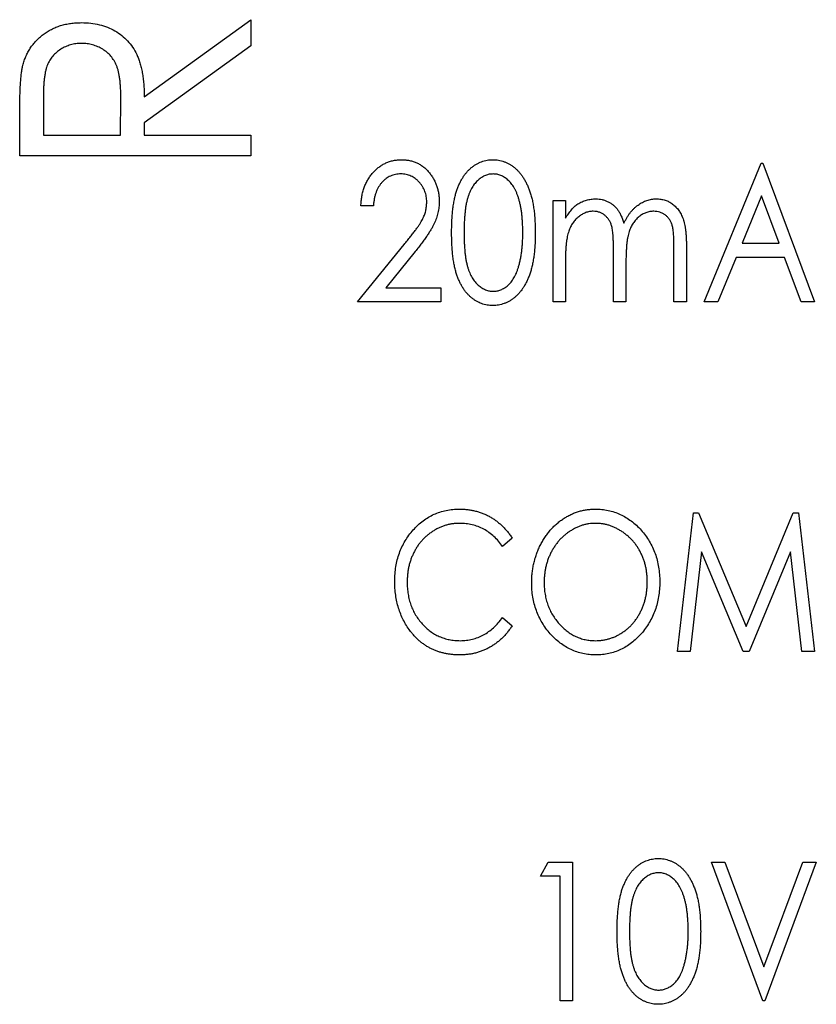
# Model space of a CAD drawing. Header units: millimetres. Extents: x 0 to 420, y 0 to 297.
# Tile 3 of 72: x 107.56 to 112.12, y 57.79 to 63.43. Entities that reach past the tile are written whole.
import ezdxf

# ---------------------------------------------------------------- set-up
doc = ezdxf.new("R2010")
doc.units = ezdxf.units.MM

msp = doc.modelspace()

# ---------------------------------------------------------------- linework, layer by layer
at = {"color": 7, "linetype": 'Continuous', "lineweight": 25}
for p, q in [((108.2708, 62.9882), (108.8814, 63.4289)), ((108.8814, 63.4289), (108.8814, 63.2789)), ((108.8814, 63.2789), (108.2708, 62.8385)), ((107.6942, 62.9871), (107.6942, 62.7674)), ((108.1351, 62.7674), (108.137, 62.9821)), ((107.5585, 62.6487), (107.5585, 62.8917)), ((108.2708, 62.8385), (108.2708, 62.7674)), ((107.6942, 62.7674), (108.1351, 62.7674)), ((108.2708, 62.7674), (108.8814, 62.7674)), ((108.8814, 62.7674), (108.8814, 62.6487)), ((108.8814, 62.6487), (107.5585, 62.6487)), ((111.4746, 61.8133), (111.8002, 62.607)), ((111.8002, 62.607), (111.8104, 62.607)), ((111.8104, 62.607), (112.1055, 61.8133)), ((110.6096, 62.3933), (110.6808, 62.3933)), ((110.6096, 61.8133), (110.6096, 62.3933)), ((110.6808, 62.3933), (110.6808, 62.2925)), ((111.8024, 62.4208), (111.691, 62.1491)), ((111.9034, 62.1491), (111.8024, 62.4208)), ((109.5818, 62.3628), (109.5106, 62.3628)), ((109.4902, 61.8133), (109.757, 62.1418)), ((111.3016, 61.8133), (111.3016, 62.1278)), ((111.3728, 62.1275), (111.3728, 61.8133)), ((111.691, 62.1491), (111.9034, 62.1491)), ((109.8216, 62.1017), (109.6533, 61.8947)), ((110.6808, 62.0573), (110.6808, 61.8133)), ((110.9556, 61.8133), (110.9556, 62.1082)), ((111.6574, 62.0677), (111.5531, 61.8133)), ((111.9338, 62.0677), (111.6574, 62.0677)), ((112.0282, 61.8133), (111.9338, 62.0677)), ((111.0268, 62.0389), (111.0268, 61.8133)), ((109.6533, 61.8947), (109.9685, 61.8947)), ((109.9685, 61.8947), (109.9685, 61.8133)), ((109.9685, 61.8133), (109.4902, 61.8133)), ((110.6808, 61.8133), (110.6096, 61.8133)), ((111.0268, 61.8133), (110.9556, 61.8133)), ((111.3728, 61.8133), (111.3016, 61.8133)), ((111.5531, 61.8133), (111.4746, 61.8133)), ((112.1055, 61.8133), (112.0282, 61.8133)), ((111.3219, 59.8133), (111.4132, 60.607)), ((111.4132, 60.607), (111.4421, 60.607)), ((111.4421, 60.607), (111.7137, 59.9557)), ((111.7137, 59.9557), (111.9842, 60.607)), ((111.9842, 60.607), (112.0141, 60.607)), ((112.0141, 60.607), (112.1055, 59.8133)), ((110.3755, 60.4614), (110.3207, 60.4137)), ((111.4593, 60.3831), (111.3938, 59.8133)), ((111.6969, 59.8133), (111.4593, 60.3831)), ((111.9681, 60.3831), (111.7315, 59.8133)), ((112.0338, 59.8133), (111.9681, 60.3831)), ((110.3207, 60.0066), (110.3755, 59.9594)), ((111.3938, 59.8133), (111.3219, 59.8133)), ((111.7315, 59.8133), (111.6969, 59.8133)), ((112.1055, 59.8133), (112.0338, 59.8133)), ((110.5384, 58.5256), (110.581, 58.607)), ((110.581, 58.607), (110.7215, 58.607)), ((110.7215, 58.607), (110.7215, 57.8133)), ((111.5153, 58.607), (111.5926, 58.607)), ((111.8104, 57.8133), (111.5153, 58.607)), ((111.5926, 58.607), (111.8155, 58.0073)), ((111.8155, 58.0073), (112.0384, 58.607)), ((112.1157, 58.607), (111.8206, 57.8133)), ((112.0384, 58.607), (112.1157, 58.607)), ((110.6503, 58.5256), (110.5384, 58.5256)), ((110.6503, 57.8133), (110.6503, 58.5256)), ((110.7215, 57.8133), (110.6503, 57.8133)), ((111.8206, 57.8133), (111.8104, 57.8133))]:
    msp.add_line(p, q, dxfattribs=at)
for points, knots in [([(107.5765, 63.1673), (107.5789, 63.1762), (107.5836, 63.1938), (107.5937, 63.2191), (107.6053, 63.2432), (107.6187, 63.2662), (107.6346, 63.2874), (107.6522, 63.3076), (107.6714, 63.3268), (107.693, 63.3441), (107.7157, 63.3602), (107.7402, 63.3738), (107.7656, 63.386), (107.7926, 63.3954), (107.8207, 63.4028), (107.8501, 63.4081), (107.8807, 63.4114), (107.9017, 63.4117), (107.9123, 63.4119)], [0, 0, 0, 0, 0.061387, 0.1214951, 0.1810892, 0.2400382, 0.2986442, 0.3579899, 0.4184412, 0.480043, 0.5418672, 0.6041732, 0.6666824, 0.7298994, 0.7945383, 0.8604552, 0.9292113, 1, 1, 1, 1]), ([(107.9123, 63.4119), (107.9299, 63.4114), (107.9642, 63.4104), (108.014, 63.4015), (108.0605, 63.3866), (108.1037, 63.366), (108.1424, 63.3396), (108.1767, 63.3083), (108.2055, 63.2715), (108.2252, 63.237), (108.2382, 63.2066), (108.2469, 63.1816), (108.2539, 63.1543), (108.2601, 63.1252), (108.2648, 63.0939), (108.2682, 63.0605), (108.2703, 63.0251), (108.2707, 63.0007), (108.2708, 62.9882)], [0, 0, 0, 0, 0.083484, 0.162613, 0.23918, 0.314494, 0.388385, 0.460717, 0.533791, 0.609022, 0.648239, 0.690365, 0.734562, 0.781635, 0.831635, 0.884694, 0.940506, 1, 1, 1, 1]), ([(107.912, 63.2932), (107.9014, 63.2928), (107.8803, 63.292), (107.8496, 63.2855), (107.8204, 63.2748), (107.7932, 63.2599), (107.7684, 63.2419), (107.7472, 63.2207), (107.7297, 63.1969), (107.7185, 63.1746), (107.7115, 63.1548), (107.7068, 63.1376), (107.7029, 63.118), (107.6998, 63.0962), (107.6971, 63.0722), (107.6953, 63.0458), (107.6942, 63.0172), (107.6942, 62.9974), (107.6942, 62.9871)], [0, 0, 0, 0, 0.074206, 0.146692, 0.218332, 0.29067, 0.362618, 0.431553, 0.499554, 0.567987, 0.604677, 0.646293, 0.69288, 0.744014, 0.799888, 0.86174, 0.928424, 1, 1, 1, 1]), ([(108.137, 62.9821), (108.137, 62.9922), (108.137, 63.0116), (108.1355, 63.0397), (108.1338, 63.0658), (108.1311, 63.0899), (108.1278, 63.1119), (108.1235, 63.1319), (108.1186, 63.1499), (108.1109, 63.171), (108.0989, 63.1947), (108.0809, 63.2202), (108.059, 63.242), (108.0336, 63.2603), (108.0058, 63.2751), (107.9758, 63.2854), (107.9444, 63.2921), (107.9229, 63.2928), (107.912, 63.2932)], [0, 0, 0, 0, 0.068884, 0.133004, 0.192369, 0.247684, 0.298447, 0.344783, 0.387444, 0.426058, 0.498477, 0.568226, 0.638295, 0.709239, 0.781676, 0.852765, 0.925523, 1, 1, 1, 1]), ([(107.5585, 62.8917), (107.5585, 62.908), (107.5586, 62.9392), (107.5593, 62.9839), (107.5611, 63.0245), (107.5626, 63.061), (107.5655, 63.0934), (107.5681, 63.1218), (107.5718, 63.146), (107.575, 63.1606), (107.5765, 63.1673)], [0, 0, 0, 0, 0.176242, 0.33814, 0.484799, 0.617149, 0.734395, 0.837422, 0.92561, 1, 1, 1, 1]), ([(109.5106, 62.3628), (109.511, 62.3722), (109.5119, 62.3908), (109.5156, 62.4178), (109.5211, 62.4436), (109.5287, 62.4682), (109.5385, 62.4914), (109.5501, 62.5133), (109.5637, 62.534), (109.5792, 62.5531), (109.5961, 62.5705), (109.6141, 62.5858), (109.6333, 62.5985), (109.6533, 62.6092), (109.6744, 62.6172), (109.6964, 62.6232), (109.7194, 62.6268), (109.7351, 62.6272), (109.743, 62.6274)], [0, 0, 0, 0, 0.0723343, 0.1419143, 0.2087409, 0.2741669, 0.3379711, 0.4012926, 0.463952, 0.527107, 0.5893489, 0.6492266, 0.7077229, 0.765056, 0.8224522, 0.88001, 0.939094, 1, 1, 1, 1]), ([(109.743, 62.6274), (109.7509, 62.6272), (109.7662, 62.6268), (109.7887, 62.6233), (109.8099, 62.6177), (109.8302, 62.6101), (109.8492, 62.6), (109.867, 62.5877), (109.8839, 62.5733), (109.8991, 62.5566), (109.913, 62.5386), (109.9252, 62.5197), (109.9354, 62.4999), (109.9437, 62.4792), (109.9502, 62.4578), (109.9551, 62.4357), (109.9577, 62.4127), (109.9581, 62.3971), (109.9583, 62.3892)], [0, 0, 0, 0, 0.065729, 0.12853, 0.18954, 0.249355, 0.309087, 0.369381, 0.430731, 0.494145, 0.558032, 0.62067, 0.682574, 0.744275, 0.80644, 0.869523, 0.933847, 1, 1, 1, 1]), ([(110.0295, 62.2098), (110.0296, 62.2225), (110.0298, 62.2473), (110.0313, 62.2833), (110.0333, 62.3171), (110.0368, 62.3486), (110.0408, 62.3779), (110.0461, 62.4049), (110.052, 62.4298), (110.0591, 62.4526), (110.0669, 62.4736), (110.0755, 62.4931), (110.0849, 62.5114), (110.095, 62.5283), (110.1059, 62.5441), (110.1176, 62.5584), (110.1302, 62.5713), (110.1433, 62.5831), (110.1572, 62.5934), (110.1713, 62.6025), (110.1858, 62.6103), (110.2009, 62.6164), (110.2163, 62.6214), (110.2322, 62.6249), (110.2484, 62.627), (110.2594, 62.6273), (110.2649, 62.6274)], [0, 0, 0, 0, 0.071375, 0.138635, 0.202113, 0.261323, 0.316583, 0.368081, 0.415828, 0.460035, 0.501627, 0.541574, 0.579746, 0.616822, 0.652294, 0.686942, 0.720382, 0.75345, 0.785745, 0.817173, 0.847768, 0.878032, 0.908314, 0.938473, 0.96905, 1, 1, 1, 1]), ([(110.2649, 62.6274), (110.2705, 62.6273), (110.2816, 62.6271), (110.2981, 62.6249), (110.3142, 62.6214), (110.3299, 62.6164), (110.3452, 62.6103), (110.36, 62.6025), (110.3745, 62.5935), (110.3885, 62.5829), (110.4021, 62.5712), (110.4148, 62.5578), (110.4267, 62.5431), (110.4381, 62.5271), (110.4487, 62.5096), (110.4586, 62.4908), (110.4676, 62.4705), (110.4761, 62.4488), (110.4836, 62.4255), (110.49, 62.4003), (110.4956, 62.3733), (110.4999, 62.3442), (110.5038, 62.3134), (110.5059, 62.2805), (110.5076, 62.2458), (110.5078, 62.222), (110.5078, 62.2098)], [0, 0, 0, 0, 0.031342, 0.062016, 0.092558, 0.122928, 0.153544, 0.184467, 0.216194, 0.248695, 0.281994, 0.316268, 0.351339, 0.387576, 0.425632, 0.465016, 0.506147, 0.549274, 0.594592, 0.642822, 0.694105, 0.748513, 0.806235, 0.867557, 0.932037, 1, 1, 1, 1]), ([(109.7395, 62.546), (109.7342, 62.5458), (109.7238, 62.5455), (109.7084, 62.5432), (109.6937, 62.5394), (109.6797, 62.5341), (109.6663, 62.5275), (109.6538, 62.519), (109.6419, 62.5092), (109.6308, 62.4979), (109.6206, 62.4853), (109.6115, 62.4714), (109.6036, 62.4562), (109.5967, 62.4399), (109.5911, 62.4224), (109.587, 62.4035), (109.5835, 62.3836), (109.5824, 62.3698), (109.5818, 62.3628)], [0, 0, 0, 0, 0.059225, 0.116611, 0.172851, 0.228444, 0.283468, 0.338919, 0.396478, 0.455455, 0.515594, 0.577117, 0.640619, 0.706096, 0.774376, 0.845979, 0.920954, 1, 1, 1, 1]), ([(109.8871, 62.385), (109.887, 62.3905), (109.8868, 62.4011), (109.8846, 62.4168), (109.8813, 62.4318), (109.8767, 62.4464), (109.8706, 62.4603), (109.8632, 62.4737), (109.8544, 62.4864), (109.8445, 62.4985), (109.8336, 62.5096), (109.822, 62.5194), (109.8097, 62.5275), (109.7968, 62.5343), (109.7833, 62.5396), (109.7692, 62.5432), (109.7546, 62.5455), (109.7446, 62.5458), (109.7395, 62.546)], [0, 0, 0, 0, 0.066868, 0.131628, 0.194722, 0.257287, 0.320078, 0.382241, 0.445837, 0.511009, 0.575396, 0.637713, 0.698214, 0.757403, 0.817133, 0.876715, 0.937028, 1, 1, 1, 1]), ([(110.2671, 62.546), (110.2596, 62.5455), (110.2447, 62.5446), (110.2226, 62.5379), (110.2014, 62.5267), (110.1849, 62.5141), (110.1721, 62.5023), (110.163, 62.4921), (110.1546, 62.4808), (110.1468, 62.4684), (110.1395, 62.4552), (110.1328, 62.4409), (110.1268, 62.4256), (110.1214, 62.409), (110.1163, 62.391), (110.1124, 62.3711), (110.1086, 62.3493), (110.1059, 62.3253), (110.1034, 62.2994), (110.1019, 62.2714), (110.1009, 62.2415), (110.1008, 62.2208), (110.1008, 62.2101)], [0, 0, 0, 0, 0.053929, 0.108266, 0.165356, 0.226147, 0.258147, 0.290997, 0.324957, 0.35994, 0.396313, 0.434381, 0.473956, 0.515531, 0.560074, 0.609012, 0.662258, 0.720546, 0.783287, 0.850474, 0.922953, 1, 1, 1, 1]), ([(110.4366, 62.2101), (110.4366, 62.2197), (110.4365, 62.2383), (110.4353, 62.2657), (110.4336, 62.2916), (110.431, 62.3163), (110.4282, 62.3397), (110.4241, 62.3616), (110.4195, 62.3823), (110.4143, 62.4018), (110.4085, 62.4199), (110.4018, 62.4367), (110.3949, 62.4523), (110.3873, 62.4666), (110.3792, 62.4797), (110.3706, 62.4916), (110.3614, 62.5021), (110.3486, 62.5141), (110.332, 62.5266), (110.3111, 62.5379), (110.2892, 62.5446), (110.2745, 62.5455), (110.2671, 62.546)], [0, 0, 0, 0, 0.069054, 0.135089, 0.19776, 0.257535, 0.314395, 0.368195, 0.41929, 0.467772, 0.513749, 0.55699, 0.598199, 0.637327, 0.674371, 0.709512, 0.743218, 0.775507, 0.836348, 0.893145, 0.94679, 1, 1, 1, 1]), ([(110.7506, 62.3741), (110.7588, 62.3786), (110.775, 62.3875), (110.8009, 62.3967), (110.8275, 62.4023), (110.8455, 62.4031), (110.8545, 62.4035)], [0, 0, 0, 0, 0.257278, 0.506496, 0.753263, 1, 1, 1, 1]), ([(110.8545, 62.4035), (110.8605, 62.4033), (110.8725, 62.4028), (110.8904, 62.3997), (110.9077, 62.3944), (110.9244, 62.3871), (110.94, 62.3781), (110.9545, 62.3678), (110.9673, 62.3558), (110.9788, 62.3424), (110.989, 62.3267), (110.9983, 62.3083), (111.0071, 62.287), (111.012, 62.2716), (111.0146, 62.2634)], [0, 0, 0, 0, 0.078873, 0.156641, 0.235287, 0.31445, 0.393338, 0.470003, 0.545259, 0.620686, 0.699982, 0.789239, 0.888628, 1, 1, 1, 1]), ([(111.0146, 62.2634), (111.0173, 62.269), (111.0227, 62.28), (111.0317, 62.2956), (111.041, 62.3102), (111.0509, 62.3238), (111.0614, 62.3364), (111.0724, 62.3479), (111.0838, 62.3584), (111.0996, 62.3708), (111.1201, 62.3837), (111.1461, 62.3952), (111.1732, 62.4022), (111.1917, 62.4031), (111.2009, 62.4035)], [0, 0, 0, 0, 0.075903, 0.148742, 0.219272, 0.287167, 0.353598, 0.417954, 0.480985, 0.542566, 0.661454, 0.775597, 0.88735, 1, 1, 1, 1]), ([(111.2009, 62.4035), (111.2094, 62.4031), (111.2262, 62.4024), (111.2505, 62.3967), (111.2732, 62.387), (111.2941, 62.3737), (111.313, 62.3571), (111.3293, 62.3373), (111.3431, 62.3146), (111.3522, 62.2933), (111.3584, 62.2744), (111.362, 62.2583), (111.3655, 62.2406), (111.368, 62.2213), (111.3704, 62.2002), (111.3716, 62.1775), (111.3727, 62.153), (111.3728, 62.1362), (111.3728, 62.1275)], [0, 0, 0, 0, 0.069452, 0.136546, 0.202875, 0.270002, 0.338086, 0.407252, 0.478742, 0.554734, 0.595663, 0.640599, 0.689499, 0.742817, 0.800275, 0.862296, 0.929006, 1, 1, 1, 1]), ([(109.757, 62.1418), (109.7635, 62.1496), (109.776, 62.1647), (109.7936, 62.1866), (109.8095, 62.207), (109.8238, 62.2256), (109.8359, 62.2431), (109.8468, 62.2586), (109.8555, 62.2727), (109.8648, 62.2893), (109.8738, 62.3095), (109.8815, 62.3341), (109.8861, 62.3594), (109.8868, 62.3764), (109.8871, 62.385)], [0, 0, 0, 0, 0.108135, 0.207982, 0.299558, 0.382886, 0.458125, 0.525054, 0.584039, 0.63502, 0.72764, 0.818582, 0.908493, 1, 1, 1, 1]), ([(109.9583, 62.3892), (109.958, 62.378), (109.9573, 62.356), (109.9519, 62.3235), (109.9431, 62.2921), (109.9328, 62.2666), (109.9223, 62.246), (109.9128, 62.2293), (109.9016, 62.2113), (109.8888, 62.1918), (109.8744, 62.1711), (109.8582, 62.1491), (109.8407, 62.1257), (109.8281, 62.1099), (109.8216, 62.1017)], [0, 0, 0, 0, 0.10279, 0.203321, 0.302827, 0.403038, 0.456158, 0.515696, 0.580671, 0.651983, 0.729951, 0.813542, 0.903581, 1, 1, 1, 1]), ([(110.6808, 62.2925), (110.6864, 62.3013), (110.697, 62.318), (110.7144, 62.3404), (110.7318, 62.3593), (110.7446, 62.3693), (110.7506, 62.3741)], [0, 0, 0, 0, 0.2891, 0.550318, 0.785674, 1, 1, 1, 1]), ([(110.8392, 62.3323), (110.8319, 62.3319), (110.8173, 62.3312), (110.796, 62.3249), (110.7754, 62.3151), (110.7559, 62.3015), (110.7378, 62.2848), (110.7224, 62.2649), (110.7092, 62.2426), (110.7005, 62.2218), (110.6949, 62.2034), (110.691, 62.1877), (110.688, 62.1702), (110.6852, 62.151), (110.6832, 62.13), (110.6818, 62.1074), (110.681, 62.0829), (110.6809, 62.0661), (110.6808, 62.0573)], [0, 0, 0, 0, 0.061674, 0.123151, 0.186738, 0.253788, 0.323597, 0.393846, 0.46622, 0.542595, 0.583875, 0.629123, 0.679261, 0.734057, 0.793093, 0.857349, 0.926, 1, 1, 1, 1]), ([(110.9556, 62.1082), (110.9556, 62.1165), (110.9555, 62.1325), (110.9551, 62.1555), (110.9541, 62.1764), (110.9528, 62.1952), (110.9515, 62.2118), (110.9496, 62.2264), (110.9472, 62.2389), (110.944, 62.2527), (110.9383, 62.2676), (110.9295, 62.2837), (110.9186, 62.2979), (110.9056, 62.31), (110.891, 62.3199), (110.8749, 62.3272), (110.8574, 62.3314), (110.8454, 62.332), (110.8392, 62.3323)], [0, 0, 0, 0, 0.087223, 0.167794, 0.240647, 0.306352, 0.364898, 0.415891, 0.460563, 0.497752, 0.564204, 0.627607, 0.68939, 0.751096, 0.812729, 0.87365, 0.935363, 1, 1, 1, 1]), ([(111.1855, 62.3323), (111.1779, 62.3319), (111.1628, 62.3313), (111.1408, 62.3248), (111.1197, 62.3149), (111.1002, 62.3007), (111.0823, 62.2837), (111.0669, 62.2635), (111.0542, 62.2407), (111.0456, 62.2197), (111.0402, 62.2008), (111.0365, 62.1842), (111.0336, 62.1654), (111.031, 62.1444), (111.0292, 62.1212), (111.0278, 62.0957), (111.027, 62.068), (111.0269, 62.0489), (111.0268, 62.0389)], [0, 0, 0, 0, 0.06065, 0.121158, 0.182456, 0.247169, 0.313694, 0.380773, 0.450139, 0.52269, 0.56256, 0.607892, 0.658759, 0.715349, 0.777696, 0.845899, 0.919983, 1, 1, 1, 1]), ([(111.3016, 62.1278), (111.3016, 62.1352), (111.3015, 62.1495), (111.3011, 62.1699), (111.3001, 62.1886), (111.2989, 62.2054), (111.2973, 62.2204), (111.2954, 62.2336), (111.2933, 62.2451), (111.2897, 62.2577), (111.2841, 62.2717), (111.2754, 62.2868), (111.2643, 62.3), (111.2516, 62.3115), (111.2371, 62.3207), (111.2211, 62.3275), (111.2037, 62.3316), (111.1917, 62.332), (111.1855, 62.3323)], [0, 0, 0, 0, 0.083117, 0.159723, 0.229275, 0.292384, 0.348505, 0.398293, 0.441839, 0.478862, 0.545449, 0.610106, 0.673349, 0.737246, 0.801312, 0.865156, 0.930969, 1, 1, 1, 1]), ([(110.2649, 61.7929), (110.2594, 61.793), (110.2484, 61.7932), (110.2322, 61.7954), (110.2164, 61.7989), (110.201, 61.8037), (110.186, 61.8097), (110.1715, 61.8175), (110.1573, 61.8263), (110.1436, 61.8365), (110.1306, 61.8482), (110.1181, 61.8611), (110.1065, 61.8755), (110.0956, 61.8912), (110.0853, 61.9082), (110.0759, 61.9265), (110.0674, 61.9463), (110.0594, 61.9674), (110.0521, 61.9903), (110.0463, 62.0153), (110.041, 62.0425), (110.0367, 62.0718), (110.0336, 62.1033), (110.0312, 62.1369), (110.0298, 62.1727), (110.0296, 62.1972), (110.0295, 62.2098)], [0, 0, 0, 0, 0.030984, 0.061594, 0.091786, 0.121728, 0.151911, 0.18254, 0.213843, 0.245757, 0.27844, 0.311916, 0.346414, 0.382339, 0.4192, 0.457678, 0.497942, 0.539962, 0.584591, 0.63268, 0.684525, 0.739888, 0.798837, 0.862106, 0.929142, 1, 1, 1, 1]), ([(110.1008, 62.2101), (110.1008, 62.1995), (110.101, 62.179), (110.1019, 62.1491), (110.1035, 62.1212), (110.1056, 62.0953), (110.1087, 62.0714), (110.112, 62.0495), (110.1164, 62.0296), (110.1212, 62.0116), (110.1266, 61.9951), (110.1327, 61.9797), (110.1393, 61.9654), (110.1467, 61.9521), (110.1546, 61.9399), (110.163, 61.9285), (110.1723, 61.9183), (110.185, 61.9062), (110.2016, 61.8937), (110.2228, 61.8826), (110.2447, 61.8757), (110.2597, 61.8748), (110.2671, 61.8743)], [0, 0, 0, 0, 0.076691, 0.148814, 0.216408, 0.278756, 0.336731, 0.390314, 0.439349, 0.483807, 0.525397, 0.564986, 0.603068, 0.639454, 0.674658, 0.70863, 0.741748, 0.774023, 0.835373, 0.891967, 0.946433, 1, 1, 1, 1]), ([(110.5078, 62.2098), (110.5077, 62.1977), (110.5076, 62.174), (110.5062, 62.1395), (110.5036, 62.1068), (110.5002, 62.076), (110.4957, 62.0472), (110.4903, 62.0203), (110.4841, 61.9951), (110.4765, 61.972), (110.4683, 61.9504), (110.4592, 61.9303), (110.4493, 61.9115), (110.4389, 61.894), (110.4276, 61.8778), (110.4154, 61.8631), (110.4025, 61.8498), (110.389, 61.8378), (110.3748, 61.8274), (110.3604, 61.818), (110.3453, 61.8104), (110.33, 61.804), (110.3142, 61.799), (110.2981, 61.7956), (110.2816, 61.7932), (110.2705, 61.793), (110.2649, 61.7929)], [0, 0, 0, 0, 0.067741, 0.131983, 0.193098, 0.250555, 0.30473, 0.35572, 0.403928, 0.449015, 0.491806, 0.532711, 0.572139, 0.610083, 0.646601, 0.681897, 0.716413, 0.749943, 0.782717, 0.814636, 0.845856, 0.876618, 0.907303, 0.937878, 0.968624, 1, 1, 1, 1]), ([(110.4112, 62.0106), (110.4132, 62.0177), (110.4173, 62.0321), (110.4226, 62.0544), (110.4267, 62.0778), (110.4305, 62.1022), (110.433, 62.1276), (110.4352, 62.1542), (110.4362, 62.1818), (110.4365, 62.2006), (110.4366, 62.2101)], [0, 0, 0, 0, 0.109495, 0.222787, 0.340509, 0.462373, 0.589106, 0.721042, 0.858203, 1, 1, 1, 1]), ([(110.2671, 61.8743), (110.2746, 61.8747), (110.2895, 61.8754), (110.3113, 61.8825), (110.3325, 61.893), (110.3489, 61.9055), (110.3614, 61.9173), (110.3704, 61.9274), (110.3786, 61.9387), (110.3863, 61.9511), (110.3935, 61.9644), (110.4001, 61.9787), (110.406, 61.9943), (110.4094, 62.0051), (110.4112, 62.0106)], [0, 0, 0, 0, 0.104986, 0.210336, 0.319866, 0.437246, 0.499041, 0.561981, 0.627694, 0.695445, 0.765943, 0.84078, 0.9183, 1, 1, 1, 1]), ([(109.7039, 60.2148), (109.7042, 60.229), (109.7047, 60.2571), (109.71, 60.2982), (109.7182, 60.3377), (109.7296, 60.3754), (109.7447, 60.4114), (109.763, 60.4456), (109.7846, 60.4781), (109.8093, 60.5085), (109.8362, 60.5365), (109.8653, 60.5608), (109.8962, 60.5812), (109.9286, 60.5983), (109.9627, 60.6114), (109.9986, 60.6206), (110.0361, 60.6263), (110.0617, 60.627), (110.0747, 60.6274)], [0, 0, 0, 0, 0.069136, 0.135907, 0.200736, 0.264107, 0.326735, 0.389357, 0.451971, 0.515707, 0.578732, 0.639634, 0.699114, 0.757931, 0.81655, 0.875978, 0.937, 1, 1, 1, 1]), ([(110.0747, 60.6274), (110.0826, 60.6273), (110.0983, 60.627), (110.1215, 60.6249), (110.1442, 60.6214), (110.1662, 60.6166), (110.1878, 60.6107), (110.2086, 60.6029), (110.2289, 60.594), (110.2486, 60.5839), (110.2675, 60.5724), (110.2857, 60.5599), (110.3028, 60.5461), (110.3194, 60.5315), (110.3347, 60.5155), (110.3493, 60.4986), (110.3629, 60.4805), (110.3713, 60.4678), (110.3755, 60.4614)], [0, 0, 0, 0, 0.065948, 0.1308, 0.194377, 0.257292, 0.319343, 0.381072, 0.442482, 0.504222, 0.56576, 0.627125, 0.688208, 0.749312, 0.810951, 0.872762, 0.935943, 1, 1, 1, 1]), ([(110.4875, 60.2066), (110.4876, 60.2161), (110.488, 60.2348), (110.4902, 60.2627), (110.4941, 60.2901), (110.4993, 60.317), (110.5061, 60.3433), (110.5146, 60.3691), (110.5244, 60.3944), (110.5357, 60.419), (110.5484, 60.4427), (110.562, 60.4653), (110.577, 60.4863), (110.5929, 60.5062), (110.6102, 60.5246), (110.6283, 60.5419), (110.6477, 60.5578), (110.6681, 60.5722), (110.6891, 60.5852), (110.7107, 60.5964), (110.7328, 60.606), (110.7553, 60.6138), (110.7781, 60.6199), (110.8015, 60.6241), (110.8253, 60.627), (110.8413, 60.6272), (110.8494, 60.6274)], [0, 0, 0, 0, 0.045922, 0.091196, 0.135982, 0.180387, 0.22436, 0.268316, 0.312327, 0.356293, 0.400133, 0.442725, 0.484725, 0.525806, 0.566679, 0.607176, 0.647857, 0.688358, 0.728651, 0.767868, 0.806911, 0.845405, 0.883563, 0.922106, 0.96078, 1, 1, 1, 1]), ([(110.8494, 60.6274), (110.8623, 60.627), (110.8877, 60.6263), (110.925, 60.6207), (110.9606, 60.611), (110.9948, 60.598), (111.0271, 60.5807), (111.058, 60.56), (111.0871, 60.5352), (111.1143, 60.5072), (111.1391, 60.4764), (111.161, 60.4436), (111.1792, 60.409), (111.1943, 60.3727), (111.2059, 60.3346), (111.2141, 60.2947), (111.2194, 60.2532), (111.2199, 60.2248), (111.2202, 60.2105)], [0, 0, 0, 0, 0.062177, 0.122392, 0.181409, 0.239738, 0.298383, 0.357852, 0.418781, 0.482217, 0.546197, 0.609068, 0.671831, 0.734621, 0.798486, 0.863494, 0.930695, 1, 1, 1, 1]), ([(110.0749, 60.546), (110.0681, 60.5459), (110.0546, 60.5457), (110.0345, 60.5433), (110.0148, 60.5399), (109.9955, 60.5349), (109.9766, 60.5284), (109.958, 60.5209), (109.9399, 60.5116), (109.9222, 60.5011), (109.9053, 60.4894), (109.8892, 60.4767), (109.874, 60.463), (109.86, 60.4482), (109.8468, 60.4327), (109.8346, 60.4161), (109.8238, 60.3984), (109.8135, 60.38), (109.8045, 60.3608), (109.7968, 60.3409), (109.7899, 60.3204), (109.7847, 60.2993), (109.7803, 60.2777), (109.7773, 60.2554), (109.7755, 60.2326), (109.7753, 60.2171), (109.7751, 60.2093)], [0, 0, 0, 0, 0.040539, 0.08067, 0.120535, 0.160075, 0.199516, 0.239549, 0.280038, 0.320917, 0.3621, 0.402886, 0.443451, 0.483751, 0.524405, 0.56518, 0.606553, 0.648491, 0.690831, 0.733332, 0.775976, 0.819431, 0.863323, 0.907733, 0.953449, 1, 1, 1, 1]), ([(110.3207, 60.4137), (110.3131, 60.424), (110.2981, 60.4444), (110.2722, 60.4713), (110.2438, 60.494), (110.2134, 60.5129), (110.1811, 60.5277), (110.147, 60.5382), (110.1115, 60.5449), (110.0872, 60.5456), (110.0749, 60.546)], [0, 0, 0, 0, 0.132496, 0.260052, 0.384077, 0.506319, 0.628358, 0.749712, 0.873001, 1, 1, 1, 1]), ([(110.8524, 60.546), (110.846, 60.5459), (110.8332, 60.5457), (110.8142, 60.5433), (110.7955, 60.5398), (110.7769, 60.535), (110.7587, 60.5283), (110.7407, 60.5205), (110.723, 60.5112), (110.7057, 60.5006), (110.6888, 60.4889), (110.6729, 60.476), (110.6579, 60.4622), (110.6439, 60.4473), (110.6309, 60.4316), (110.6187, 60.4148), (110.6076, 60.397), (110.5975, 60.3783), (110.5884, 60.3588), (110.5804, 60.3388), (110.5738, 60.3181), (110.5682, 60.297), (110.5639, 60.2752), (110.5609, 60.253), (110.5591, 60.2302), (110.5588, 60.2148), (110.5587, 60.207)], [0, 0, 0, 0, 0.038646, 0.076895, 0.114898, 0.153535, 0.192208, 0.231525, 0.271503, 0.312618, 0.353885, 0.394964, 0.43585, 0.476721, 0.517756, 0.559133, 0.601294, 0.644145, 0.68713, 0.730403, 0.774013, 0.817914, 0.862175, 0.907275, 0.953058, 1, 1, 1, 1]), ([(111.1489, 60.2106), (111.1488, 60.2183), (111.1485, 60.2335), (111.1468, 60.2561), (111.1438, 60.2781), (111.1394, 60.2996), (111.1341, 60.3205), (111.1273, 60.3407), (111.1196, 60.3605), (111.1105, 60.3797), (111.1004, 60.3981), (111.0892, 60.4156), (111.0771, 60.4323), (111.0639, 60.4478), (111.0499, 60.4625), (111.0347, 60.4762), (111.0185, 60.4889), (111.0015, 60.5006), (110.984, 60.5113), (110.966, 60.5205), (110.9476, 60.5283), (110.9292, 60.5349), (110.9103, 60.5398), (110.8912, 60.5433), (110.8719, 60.5457), (110.8589, 60.5459), (110.8524, 60.546)], [0, 0, 0, 0, 0.046351, 0.091861, 0.136373, 0.180366, 0.223612, 0.266355, 0.308959, 0.351699, 0.394032, 0.435695, 0.476855, 0.517892, 0.558572, 0.599519, 0.640941, 0.682512, 0.723941, 0.764528, 0.804471, 0.843785, 0.88277, 0.921754, 0.960676, 1, 1, 1, 1]), ([(109.7912, 59.9317), (109.7842, 59.9416), (109.7701, 59.9613), (109.7527, 59.9933), (109.7373, 60.0264), (109.7252, 60.0612), (109.7156, 60.0975), (109.7088, 60.1352), (109.7048, 60.1745), (109.7042, 60.2012), (109.7039, 60.2148)], [0, 0, 0, 0, 0.120712, 0.240916, 0.361543, 0.483506, 0.607367, 0.734431, 0.86487, 1, 1, 1, 1]), ([(109.7751, 60.2093), (109.7753, 60.1976), (109.7757, 60.1746), (109.7801, 60.1409), (109.7866, 60.1087), (109.7963, 60.078), (109.8083, 60.0486), (109.8232, 60.0207), (109.8409, 59.9945), (109.861, 59.9699), (109.8832, 59.9476), (109.9069, 59.9279), (109.9321, 59.9114), (109.9587, 59.8979), (109.9868, 59.8872), (110.0163, 59.8799), (110.0472, 59.875), (110.0683, 59.8746), (110.079, 59.8743)], [0, 0, 0, 0, 0.06956, 0.136432, 0.201329, 0.264602, 0.327221, 0.38928, 0.451831, 0.514861, 0.577361, 0.638135, 0.697197, 0.75614, 0.81497, 0.87501, 0.936399, 1, 1, 1, 1]), ([(110.8549, 59.7929), (110.8423, 59.7933), (110.8174, 59.794), (110.7808, 59.7999), (110.7457, 59.8092), (110.7121, 59.8226), (110.68, 59.8397), (110.6494, 59.8606), (110.6206, 59.8855), (110.5935, 59.9136), (110.5687, 59.9444), (110.5469, 59.9771), (110.5287, 60.0116), (110.5134, 60.0475), (110.5018, 60.0851), (110.4936, 60.1242), (110.4883, 60.1649), (110.4877, 60.1926), (110.4875, 60.2066)], [0, 0, 0, 0, 0.061547, 0.121417, 0.179996, 0.238315, 0.297126, 0.356943, 0.418489, 0.482417, 0.547075, 0.610613, 0.673814, 0.736892, 0.800447, 0.865133, 0.931509, 1, 1, 1, 1]), ([(110.5587, 60.207), (110.5589, 60.1955), (110.5593, 60.173), (110.5637, 60.14), (110.5703, 60.1083), (110.5796, 60.0779), (110.592, 60.0489), (110.6068, 60.0212), (110.6244, 59.995), (110.6444, 59.9705), (110.6664, 59.9481), (110.6895, 59.9283), (110.7139, 59.9116), (110.7395, 59.8981), (110.7661, 59.8872), (110.7939, 59.8799), (110.8228, 59.875), (110.8424, 59.8746), (110.8524, 59.8743)], [0, 0, 0, 0, 0.069644, 0.136865, 0.202081, 0.266184, 0.329858, 0.393143, 0.45677, 0.521585, 0.58561, 0.646875, 0.706483, 0.764859, 0.822538, 0.880611, 0.939356, 1, 1, 1, 1]), ([(110.8524, 59.8743), (110.8591, 59.8744), (110.8724, 59.8746), (110.8921, 59.8768), (110.9116, 59.8803), (110.9305, 59.8853), (110.9492, 59.8915), (110.9676, 59.8989), (110.9853, 59.9081), (111.0028, 59.9183), (111.0196, 59.9299), (111.0354, 59.9426), (111.0504, 59.9562), (111.0642, 59.9709), (111.0773, 59.9865), (111.0894, 60.0032), (111.1004, 60.021), (111.1105, 60.0396), (111.1196, 60.0591), (111.1273, 60.0792), (111.1341, 60.0998), (111.1394, 60.121), (111.1438, 60.1426), (111.1468, 60.1648), (111.1485, 60.1875), (111.1488, 60.2029), (111.1489, 60.2106)], [0, 0, 0, 0, 0.040115, 0.07979, 0.119238, 0.15837, 0.197615, 0.237148, 0.277138, 0.317796, 0.358752, 0.399056, 0.439598, 0.479891, 0.520553, 0.561799, 0.603389, 0.646106, 0.689245, 0.732265, 0.775436, 0.819119, 0.863241, 0.907884, 0.953523, 1, 1, 1, 1]), ([(111.2202, 60.2105), (111.2199, 60.1962), (111.2194, 60.1681), (111.2141, 60.1268), (111.2059, 60.0871), (111.1942, 60.0491), (111.1793, 60.0127), (111.1608, 59.9781), (111.1394, 59.945), (111.1145, 59.9141), (111.0874, 59.8859), (111.0586, 59.861), (111.0284, 59.8398), (110.9965, 59.8228), (110.9632, 59.8092), (110.9284, 59.8), (110.8921, 59.7939), (110.8675, 59.7933), (110.8549, 59.7929)], [0, 0, 0, 0, 0.069354, 0.13659, 0.201875, 0.266013, 0.329552, 0.392826, 0.456498, 0.521199, 0.585157, 0.646357, 0.705963, 0.764176, 0.82197, 0.880157, 0.939118, 1, 1, 1, 1]), ([(110.079, 59.8743), (110.0908, 59.8747), (110.1141, 59.8755), (110.1482, 59.8819), (110.1809, 59.8923), (110.2121, 59.9068), (110.2418, 59.9257), (110.2699, 59.9486), (110.2966, 59.9756), (110.3125, 59.9961), (110.3207, 60.0066)], [0, 0, 0, 0, 0.123377, 0.243514, 0.3623, 0.481687, 0.603129, 0.728942, 0.860758, 1, 1, 1, 1]), ([(110.0757, 59.7929), (110.0682, 59.793), (110.0536, 59.7931), (110.0319, 59.795), (110.0108, 59.7976), (109.9904, 59.8015), (109.9704, 59.8061), (109.9512, 59.8123), (109.9324, 59.8192), (109.9143, 59.8274), (109.8968, 59.8366), (109.8799, 59.847), (109.8636, 59.8584), (109.8478, 59.8709), (109.8326, 59.8844), (109.8182, 59.8991), (109.8043, 59.9149), (109.7956, 59.9261), (109.7912, 59.9317)], [0, 0, 0, 0, 0.067636, 0.133538, 0.197821, 0.261197, 0.323286, 0.384544, 0.445371, 0.505251, 0.565315, 0.625372, 0.686071, 0.746946, 0.808517, 0.871018, 0.934675, 1, 1, 1, 1]), ([(110.3755, 59.9594), (110.3712, 59.9529), (110.3626, 59.94), (110.3485, 59.9219), (110.3336, 59.9048), (110.318, 59.8889), (110.3017, 59.8738), (110.2843, 59.8602), (110.2663, 59.8476), (110.2475, 59.8361), (110.228, 59.8259), (110.2078, 59.8172), (110.1872, 59.8097), (110.166, 59.8034), (110.1442, 59.7987), (110.1218, 59.7954), (110.0989, 59.7932), (110.0835, 59.793), (110.0757, 59.7929)], [0, 0, 0, 0, 0.065076, 0.12957, 0.192445, 0.254543, 0.316388, 0.377965, 0.439115, 0.500422, 0.561916, 0.62289, 0.684199, 0.745669, 0.807869, 0.870655, 0.93478, 1, 1, 1, 1]), ([(110.9759, 58.2098), (110.976, 58.2225), (110.9762, 58.2473), (110.9777, 58.2833), (110.9797, 58.3171), (110.9832, 58.3486), (110.9872, 58.3779), (110.9925, 58.4049), (110.9984, 58.4298), (111.0055, 58.4526), (111.0133, 58.4736), (111.0219, 58.4931), (111.0313, 58.5114), (111.0414, 58.5283), (111.0523, 58.5441), (111.064, 58.5584), (111.0766, 58.5713), (111.0897, 58.5831), (111.1036, 58.5934), (111.1177, 58.6025), (111.1322, 58.6103), (111.1473, 58.6164), (111.1627, 58.6214), (111.1785, 58.6249), (111.1948, 58.627), (111.2058, 58.6273), (111.2113, 58.6274)], [0, 0, 0, 0, 0.071375, 0.138635, 0.202113, 0.261323, 0.316583, 0.368081, 0.415828, 0.460035, 0.501627, 0.541574, 0.579746, 0.616822, 0.652294, 0.686942, 0.720382, 0.75345, 0.785745, 0.817173, 0.847768, 0.878032, 0.908314, 0.938473, 0.96905, 1, 1, 1, 1]), ([(111.2113, 58.6274), (111.2169, 58.6273), (111.228, 58.6271), (111.2445, 58.6249), (111.2606, 58.6214), (111.2762, 58.6164), (111.2916, 58.6103), (111.3064, 58.6025), (111.3209, 58.5935), (111.3349, 58.5829), (111.3485, 58.5712), (111.3612, 58.5578), (111.3731, 58.5431), (111.3845, 58.5271), (111.3951, 58.5096), (111.405, 58.4908), (111.414, 58.4705), (111.4225, 58.4488), (111.43, 58.4255), (111.4364, 58.4003), (111.442, 58.3733), (111.4463, 58.3442), (111.4502, 58.3134), (111.4523, 58.2805), (111.454, 58.2458), (111.4542, 58.222), (111.4542, 58.2098)], [0, 0, 0, 0, 0.031342, 0.062016, 0.092558, 0.122928, 0.153544, 0.184467, 0.216194, 0.248695, 0.281994, 0.316268, 0.351339, 0.387576, 0.425632, 0.465016, 0.506147, 0.549274, 0.594592, 0.642822, 0.694105, 0.748513, 0.806235, 0.867557, 0.932037, 1, 1, 1, 1]), ([(111.2135, 58.546), (111.206, 58.5455), (111.1911, 58.5446), (111.1689, 58.5379), (111.1478, 58.5267), (111.1313, 58.5141), (111.1185, 58.5023), (111.1094, 58.4921), (111.101, 58.4808), (111.0932, 58.4684), (111.0858, 58.4552), (111.0792, 58.4409), (111.0731, 58.4256), (111.0678, 58.409), (111.0627, 58.391), (111.0588, 58.3711), (111.0549, 58.3493), (111.0523, 58.3253), (111.0498, 58.2994), (111.0483, 58.2714), (111.0473, 58.2415), (111.0472, 58.2208), (111.0472, 58.2101)], [0, 0, 0, 0, 0.0539292, 0.1082656, 0.1653563, 0.2261473, 0.2581474, 0.2909971, 0.3249573, 0.3599404, 0.3963133, 0.4343814, 0.4739558, 0.5155308, 0.5600741, 0.6090117, 0.6622583, 0.720546, 0.7832874, 0.8504738, 0.9229535, 1, 1, 1, 1]), ([(111.383, 58.2101), (111.383, 58.2197), (111.3829, 58.2383), (111.3817, 58.2657), (111.38, 58.2916), (111.3774, 58.3163), (111.3746, 58.3397), (111.3705, 58.3616), (111.3659, 58.3823), (111.3607, 58.4018), (111.3549, 58.4199), (111.3482, 58.4367), (111.3413, 58.4523), (111.3337, 58.4666), (111.3256, 58.4797), (111.317, 58.4916), (111.3078, 58.5021), (111.295, 58.5141), (111.2784, 58.5266), (111.2575, 58.5379), (111.2356, 58.5446), (111.2209, 58.5455), (111.2135, 58.546)], [0, 0, 0, 0, 0.069054, 0.135089, 0.19776, 0.257535, 0.314395, 0.368195, 0.41929, 0.467772, 0.513749, 0.55699, 0.598199, 0.637327, 0.674371, 0.709512, 0.743218, 0.775507, 0.836348, 0.893145, 0.94679, 1, 1, 1, 1]), ([(111.2113, 57.7929), (111.2058, 57.793), (111.1948, 57.7932), (111.1785, 57.7954), (111.1628, 57.7989), (111.1474, 57.8037), (111.1324, 57.8097), (111.1179, 57.8175), (111.1037, 57.8263), (111.09, 57.8365), (111.077, 57.8482), (111.0645, 57.8611), (111.0529, 57.8755), (111.042, 57.8912), (111.0317, 57.9082), (111.0223, 57.9265), (111.0138, 57.9463), (111.0058, 57.9674), (110.9985, 57.9903), (110.9926, 58.0153), (110.9874, 58.0425), (110.9831, 58.0718), (110.98, 58.1033), (110.9776, 58.1369), (110.9762, 58.1727), (110.976, 58.1972), (110.9759, 58.2098)], [0, 0, 0, 0, 0.030984, 0.061594, 0.091786, 0.121728, 0.151911, 0.18254, 0.213843, 0.245757, 0.27844, 0.311916, 0.346414, 0.382339, 0.4192, 0.457678, 0.497942, 0.539962, 0.584591, 0.63268, 0.684525, 0.739888, 0.798837, 0.862106, 0.929142, 1, 1, 1, 1]), ([(111.0472, 58.2101), (111.0472, 58.1995), (111.0473, 58.179), (111.0483, 58.1491), (111.0499, 58.1212), (111.052, 58.0953), (111.0551, 58.0714), (111.0584, 58.0495), (111.0628, 58.0296), (111.0676, 58.0116), (111.073, 57.9951), (111.0791, 57.9797), (111.0857, 57.9654), (111.093, 57.9521), (111.101, 57.9399), (111.1094, 57.9285), (111.1187, 57.9183), (111.1314, 57.9062), (111.148, 57.8937), (111.1692, 57.8826), (111.1911, 57.8757), (111.2061, 57.8748), (111.2135, 57.8743)], [0, 0, 0, 0, 0.076691, 0.148814, 0.216408, 0.278756, 0.336731, 0.390314, 0.439349, 0.483807, 0.525397, 0.564986, 0.603068, 0.639454, 0.674658, 0.70863, 0.741748, 0.774023, 0.835373, 0.891967, 0.946433, 1, 1, 1, 1]), ([(111.4542, 58.2098), (111.4541, 58.1977), (111.454, 58.174), (111.4526, 58.1395), (111.45, 58.1068), (111.4466, 58.076), (111.4421, 58.0472), (111.4367, 58.0203), (111.4305, 57.9951), (111.4229, 57.972), (111.4147, 57.9504), (111.4056, 57.9303), (111.3957, 57.9115), (111.3853, 57.894), (111.3739, 57.8778), (111.3618, 57.8631), (111.3489, 57.8498), (111.3354, 57.8378), (111.3212, 57.8274), (111.3068, 57.818), (111.2917, 57.8104), (111.2764, 57.804), (111.2606, 57.799), (111.2445, 57.7956), (111.228, 57.7932), (111.2169, 57.793), (111.2113, 57.7929)], [0, 0, 0, 0, 0.067741, 0.131983, 0.193098, 0.250555, 0.30473, 0.35572, 0.403928, 0.449015, 0.491806, 0.532711, 0.572139, 0.610083, 0.646601, 0.681897, 0.716413, 0.749943, 0.782717, 0.814636, 0.845856, 0.876618, 0.907303, 0.937878, 0.968624, 1, 1, 1, 1]), ([(111.3576, 58.0106), (111.3596, 58.0177), (111.3637, 58.0321), (111.369, 58.0544), (111.3731, 58.0778), (111.3769, 58.1022), (111.3794, 58.1276), (111.3816, 58.1542), (111.3826, 58.1818), (111.3829, 58.2006), (111.383, 58.2101)], [0, 0, 0, 0, 0.109495, 0.222787, 0.340509, 0.462373, 0.589106, 0.721042, 0.858203, 1, 1, 1, 1]), ([(111.2135, 57.8743), (111.221, 57.8747), (111.2359, 57.8754), (111.2577, 57.8825), (111.2789, 57.893), (111.2953, 57.9055), (111.3078, 57.9173), (111.3168, 57.9274), (111.325, 57.9387), (111.3327, 57.9511), (111.3399, 57.9644), (111.3465, 57.9787), (111.3524, 57.9943), (111.3558, 58.0051), (111.3576, 58.0106)], [0, 0, 0, 0, 0.104986, 0.210336, 0.319866, 0.437246, 0.499041, 0.561981, 0.627694, 0.695445, 0.765943, 0.84078, 0.9183, 1, 1, 1, 1])]:
    msp.add_open_spline(points, degree=3, knots=knots, dxfattribs=at)

doc.saveas('drawing.dxf')
